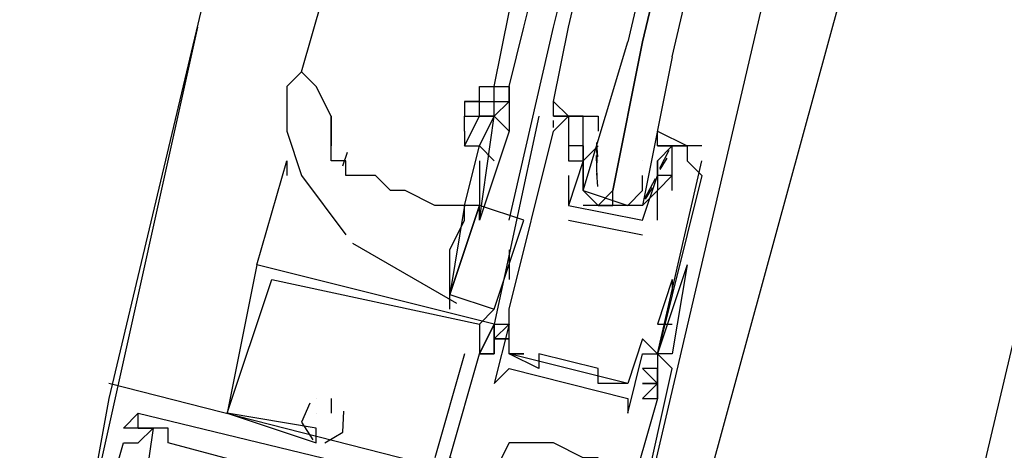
# Model space of a CAD drawing. Header units: feet. Extents: x -79 to 198, y -22 to 181.
# Tile 155 of 203: x 119.187 to 120.072, y 83.824 to 84.211. Entities that reach past the tile are written whole.
import ezdxf

# ---------------------------------------------------------------- set-up
doc = ezdxf.new("R2010")
doc.units = ezdxf.units.FT
doc.layers.add('A-AREA-COMUN', color=252, linetype='CONTINUOUS')
doc.layers.add('A-LINEA', color=7, linetype='CONTINUOUS')

msp = doc.modelspace()

# ---------------------------------------------------------------- linework, layer by layer
at = {"layer": 'A-AREA-COMUN'}
msp.add_lwpolyline([(118, 75.4844), (119.808, 83.8044), (120.64, 86.8444), (120.64, 87.4133), (120.8, 87.52), (121.36, 89.8844)], dxfattribs=at)
at = {"layer": 'A-LINEA'}
for p, q in [((120.92, 90.8044), (119.2667, 83.8711)), ((121.6667, 90.6311), (120.0267, 83.6978)), ((119.64, 84.2044), (120.3467, 87.1644)), ((119.6667, 84.2044), (120.3733, 87.1644)), ((119.68, 84.2044), (120.3733, 87.1511)), ((120.5333, 87.1244), (119.84, 84.1644)), ((119.44, 84.1644), (119.4667, 84.2578)), ((119.6133, 84.1511), (119.6267, 84.2178)), ((119.24, 83.7244), (119.3467, 84.2044)), ((119.6267, 84.1511), (119.64, 84.2044)), ((119.6267, 84.0311), (119.6667, 84.2044)), ((119.84, 84.1644), (119.7467, 83.7644)), ((119.6133, 84.1378), (119.6133, 84.1511)), ((119.4667, 84.0978), (119.4667, 84.1244)), ((119.4667, 84.1244), (119.4667, 84.0978)), ((119.5867, 84.1244), (119.5867, 84.1244)), ((119.6533, 84.1244), (119.6533, 84.1244)), ((119.6665, 84.1143), (119.6666, 84.1205)), ((119.6665, 84.1143), (119.6666, 84.1205)), ((119.6665, 84.1143), (119.6666, 84.1205)), ((119.6667, 84.1244), (119.6667, 84.1244)), ((119.68, 84.1244), (119.68, 84.1244)), ((119.68, 84.1244), (119.68, 84.1244)), ((119.68, 84.1244), (119.68, 84.1244)), ((119.68, 84.1244), (119.68, 84.1244)), ((119.6933, 84.1244), (119.6933, 84.1244)), ((119.6667, 84.1111), (119.6667, 84.1111)), ((119.68, 84.1111), (119.68, 84.1111)), ((119.6933, 84.1111), (119.6933, 84.1111)), ((119.7059, 84.0826), (119.7056, 84.1009)), ((119.4811, 84.0918), (119.4769, 84.0795)), ((119.5867, 84.0444), (119.6, 84.0978)), ((119.68, 84.0978), (119.68, 84.0978)), ((119.6933, 84.0978), (119.6933, 84.0978)), ((119.6933, 84.0978), (119.6933, 84.0978)), ((119.7067, 84.0978), (119.6933, 84.0844)), ((119.7065, 84.088), (119.7055, 84.0998)), ((119.7067, 84.0978), (119.7067, 84.0978)), ((119.76, 84.0978), (119.76, 84.0978)), ((119.7703, 84.0937), (119.7619, 84.0775)), ((119.7733, 84.0978), (119.7733, 84.0978)), ((119.7733, 84.0978), (119.7733, 84.0978)), ((119.7867, 84.0978), (119.7867, 84.0978)), ((119.8, 84.0978), (119.8, 84.0978)), ((119.4, 83.9911), (119.4267, 84.0844)), ((119.4267, 84.0844), (119.4267, 84.0711)), ((119.6, 84.0844), (119.6, 84.0444)), ((119.68, 84.0844), (119.68, 84.0844)), ((119.68, 84.0844), (119.68, 84.0844)), ((119.6933, 84.0844), (119.6933, 84.0844)), ((119.6933, 84.0844), (119.6933, 84.0844)), ((119.7058, 84.0688), (119.7052, 84.0892)), ((119.7067, 84.0844), (119.7067, 84.0844)), ((119.7467, 84.0844), (119.7467, 84.0844)), ((119.76, 84.0844), (119.76, 84.0844)), ((119.76, 84.0711), (119.76, 84.0844)), ((119.7685, 84.0867), (119.7623, 84.0765)), ((119.7867, 84.0844), (119.7867, 84.0844)), ((119.8, 84.0844), (119.8, 84.0844)), ((119.68, 84.0711), (119.68, 84.0711)), ((119.6933, 84.0711), (119.6933, 84.0711)), ((119.7065, 84.0613), (119.7055, 84.0732)), ((119.758, 84.0683), (119.7484, 84.0503)), ((119.76, 84.0711), (119.76, 84.0711)), ((119.76, 84.0711), (119.76, 84.0711)), ((119.7733, 84.0711), (119.7733, 84.0711)), ((119.8, 84.0711), (119.8, 84.0711)), ((119.7467, 84.0578), (119.7467, 84.0578)), ((119.7552, 84.06), (119.7489, 84.0499)), ((119.76, 84.0578), (119.76, 84.0578)), ((119.76, 84.0578), (119.76, 84.0578)), ((119.7733, 84.0578), (119.7733, 84.0578)), ((119.5867, 84.0444), (119.5867, 84.0444)), ((119.5867, 84.0444), (119.5867, 84.0444)), ((119.6, 84.0311), (119.6, 84.0444)), ((119.68, 84.0444), (119.68, 84.0444)), ((119.68, 84.0444), (119.68, 84.0444)), ((119.7333, 84.0444), (119.6933, 84.0444)), ((119.7067, 84.0444), (119.72, 84.0444)), ((119.6133, 83.9511), (119.64, 84.0311)), ((119.68, 84.0311), (119.7467, 84.0178)), ((119.68, 84.0311), (119.68, 84.0311)), ((119.7467, 84.0311), (119.7467, 84.0311)), ((119.7467, 84.0311), (119.7467, 84.0311)), ((119.76, 84.0311), (119.76, 84.0311)), ((119.7467, 84.0178), (119.7467, 84.0178)), ((119.486, 84.0105), (119.5794, 83.9567)), ((119.6267, 84.0044), (119.6267, 83.9778)), ((119.4, 83.9911), (119.4, 83.9911)), ((119.4, 83.9911), (119.4, 83.9911)), ((119.4, 83.9911), (119.4, 83.9911)), ((119.4, 83.9911), (119.4, 83.9911)), ((119.4, 83.9911), (119.4, 83.9911)), ((119.4, 83.9911), (119.4, 83.9911)), ((119.4, 83.9911), (119.4, 83.9911)), ((119.4, 83.9911), (119.4, 83.9911)), ((119.4, 83.9911), (119.4, 83.9911)), ((119.7867, 83.9911), (119.76, 83.9111)), ((119.7867, 83.9911), (119.76, 83.9111)), ((119.4, 83.9778), (119.4, 83.9778)), ((119.4, 83.9778), (119.4, 83.9778)), ((119.4, 83.9778), (119.4, 83.9778)), ((119.4133, 83.9778), (119.4133, 83.9778)), ((119.4133, 83.9778), (119.4133, 83.9778)), ((119.4133, 83.9778), (119.4133, 83.9778)), ((119.7733, 83.9778), (119.76, 83.9378)), ((119.7733, 83.9778), (119.7733, 83.9644)), ((119.5733, 83.9511), (119.5733, 83.9644)), ((119.6, 83.9378), (119.6133, 83.9511)), ((119.6267, 83.9511), (119.6267, 83.9511)), ((119.6267, 83.9511), (119.6267, 83.9511)), ((119.6, 83.9378), (119.6, 83.9378)), ((119.6, 83.9378), (119.6, 83.9378)), ((119.6, 83.9378), (119.6, 83.9378)), ((119.6133, 83.9378), (119.6133, 83.9378)), ((119.6133, 83.9378), (119.6133, 83.9378)), ((119.6133, 83.9378), (119.6133, 83.9378)), ((119.6133, 83.9378), (119.6133, 83.9378)), ((119.6133, 83.9378), (119.6133, 83.9378)), ((119.6133, 83.9378), (119.6133, 83.9378)), ((119.6133, 83.9378), (119.6133, 83.9378)), ((119.6267, 83.9378), (119.6267, 83.9378)), ((119.76, 83.9378), (119.7733, 83.9378)), ((119.6133, 83.9244), (119.6133, 83.9244)), ((119.6133, 83.9244), (119.6133, 83.9244)), ((119.6133, 83.9244), (119.6133, 83.9244)), ((119.6133, 83.9244), (119.6133, 83.9244)), ((119.6133, 83.9244), (119.6133, 83.9244)), ((119.6133, 83.9244), (119.6133, 83.9244)), ((119.6133, 83.9244), (119.6133, 83.9244)), ((119.6133, 83.9244), (119.6133, 83.9244)), ((119.6133, 83.9244), (119.6133, 83.9244)), ((119.7467, 83.9244), (119.7467, 83.9244)), ((119.5867, 83.9111), (119.56, 83.8178)), ((119.5867, 83.9111), (119.56, 83.8178)), ((119.5867, 83.9111), (119.56, 83.8178)), ((119.5867, 83.9111), (119.5867, 83.9111)), ((119.5867, 83.9111), (119.5867, 83.9111)), ((119.5867, 83.9111), (119.5867, 83.9111)), ((119.6133, 83.9111), (119.6, 83.9111)), ((119.6, 83.9111), (119.6, 83.9111)), ((119.6, 83.9111), (119.6, 83.9111)), ((119.6, 83.9111), (119.6, 83.9111)), ((119.6133, 83.9111), (119.6, 83.9111)), ((119.6, 83.9111), (119.6, 83.9111)), ((119.6, 83.9111), (119.6, 83.9111)), ((119.6, 83.9111), (119.6, 83.9111)), ((119.6133, 83.9111), (119.6, 83.9111)), ((119.6, 83.9111), (119.6, 83.9111)), ((119.6, 83.9111), (119.6, 83.9111)), ((119.6, 83.9111), (119.6, 83.9111)), ((119.6133, 83.9111), (119.6133, 83.9111)), ((119.6133, 83.9111), (119.6133, 83.9111)), ((119.6133, 83.9111), (119.6133, 83.9111)), ((119.6133, 83.9111), (119.6133, 83.9111)), ((119.6133, 83.9111), (119.6133, 83.9111)), ((119.6133, 83.9111), (119.6133, 83.9111)), ((119.6133, 83.9111), (119.6133, 83.9111)), ((119.6133, 83.9111), (119.6133, 83.9111)), ((119.6133, 83.9111), (119.6133, 83.9111)), ((119.6267, 83.9111), (119.6267, 83.9111)), ((119.6267, 83.9111), (119.6267, 83.9111)), ((119.7333, 83.8844), (119.6267, 83.9111)), ((119.7333, 83.8844), (119.6267, 83.9111)), ((119.7333, 83.8844), (119.6267, 83.9111)), ((119.64, 83.9111), (119.64, 83.9111)), ((119.6533, 83.9111), (119.6533, 83.9111)), ((119.7467, 83.9111), (119.7467, 83.9111)), ((119.76, 83.9111), (119.76, 83.9111)), ((119.76, 83.9111), (119.76, 83.9111)), ((119.76, 83.9111), (119.76, 83.9111)), ((119.76, 83.9111), (119.76, 83.9111)), ((119.76, 83.9111), (119.76, 83.9111)), ((119.7733, 83.9111), (119.7733, 83.9111)), ((119.6267, 83.8978), (119.6267, 83.8978)), ((119.6533, 83.8978), (119.6533, 83.8978)), ((119.7067, 83.8978), (119.7067, 83.8978)), ((119.76, 83.8978), (119.7467, 83.8978)), ((119.76, 83.8978), (119.7467, 83.8978)), ((119.76, 83.8978), (119.76, 83.8978)), ((119.76, 83.8978), (119.76, 83.8978)), ((119.76, 83.8978), (119.76, 83.8978)), ((119.7733, 83.8978), (119.7733, 83.8978)), ((119.7733, 83.8978), (119.7733, 83.8978)), ((119.7733, 83.8978), (119.7733, 83.8978)), ((119.2667, 83.8844), (119.2667, 83.8844)), ((119.2667, 83.8844), (119.2667, 83.8844)), ((119.2667, 83.8844), (119.2667, 83.8844)), ((119.6133, 83.8844), (119.6133, 83.8844)), ((119.7067, 83.8844), (119.7067, 83.8844)), ((119.7333, 83.8844), (119.7333, 83.8844)), ((119.76, 83.8844), (119.7467, 83.8844)), ((119.76, 83.8844), (119.7467, 83.8844)), ((119.76, 83.8844), (119.76, 83.8844)), ((119.76, 83.8844), (119.76, 83.8844)), ((119.76, 83.8844), (119.76, 83.8844)), ((119.76, 83.8844), (119.76, 83.8844)), ((119.2667, 83.8711), (119.2667, 83.8711)), ((119.2667, 83.8711), (119.2667, 83.8711)), ((119.2667, 83.8711), (119.2667, 83.8711)), ((119.4533, 83.8711), (119.4533, 83.8711)), ((119.4533, 83.8711), (119.4533, 83.8711)), ((119.4533, 83.8711), (119.4533, 83.8711)), ((119.4533, 83.8711), (119.4533, 83.8711)), ((119.4533, 83.8711), (119.4533, 83.8711)), ((119.4533, 83.8711), (119.4533, 83.8711)), ((119.4667, 83.8711), (119.4667, 83.8578)), ((119.4667, 83.8711), (119.4667, 83.8711)), ((119.4667, 83.8711), (119.4667, 83.8578)), ((119.4667, 83.8711), (119.4667, 83.8711)), ((119.4667, 83.8711), (119.4667, 83.8578)), ((119.4667, 83.8711), (119.4667, 83.8711)), ((119.7333, 83.8711), (119.7333, 83.8711)), ((119.7467, 83.8711), (119.7467, 83.8711)), ((119.7467, 83.8711), (119.7467, 83.8711)), ((119.7467, 83.8711), (119.7467, 83.8711)), ((119.76, 83.8711), (119.76, 83.8711)), ((119.76, 83.8711), (119.76, 83.8711)), ((119.76, 83.8711), (119.76, 83.8711)), ((119.76, 83.8711), (119.76, 83.8711)), ((119.76, 83.8711), (119.76, 83.8711)), ((119.76, 83.8711), (119.76, 83.8711)), ((119.2933, 83.8578), (119.2933, 83.8578)), ((119.2933, 83.8578), (119.2933, 83.8578)), ((119.2933, 83.8578), (119.2933, 83.8578)), ((119.2933, 83.8578), (119.2933, 83.8578)), ((119.2933, 83.8578), (119.2933, 83.8578)), ((119.2933, 83.8578), (119.2933, 83.8578)), ((119.3733, 83.8578), (119.3733, 83.8578)), ((119.3733, 83.8578), (119.3733, 83.8578)), ((119.3733, 83.8578), (119.3733, 83.8578)), ((119.3733, 83.8578), (119.3733, 83.8578)), ((119.3733, 83.8578), (119.3733, 83.8578)), ((119.3733, 83.8578), (119.3733, 83.8578)), ((119.4533, 83.8578), (119.4533, 83.8578)), ((119.4533, 83.8578), (119.4533, 83.8578)), ((119.4533, 83.8578), (119.4533, 83.8578)), ((119.4667, 83.8578), (119.4667, 83.8578)), ((119.4667, 83.8578), (119.4667, 83.8578)), ((119.4667, 83.8578), (119.4667, 83.8578)), ((119.7333, 83.8578), (119.7333, 83.8578)), ((119.28, 83.8444), (119.28, 83.8444)), ((119.28, 83.8444), (119.28, 83.8444)), ((119.28, 83.8444), (119.28, 83.8444)), ((119.28, 83.8444), (119.28, 83.8444)), ((119.28, 83.8444), (119.28, 83.8444)), ((119.28, 83.8444), (119.28, 83.8444)), ((119.2933, 83.8444), (119.2933, 83.8444)), ((119.2933, 83.8444), (119.2933, 83.8444)), ((119.2933, 83.8444), (119.2933, 83.8444)), ((119.2933, 83.8444), (119.2933, 83.8444)), ((119.2933, 83.8444), (119.2933, 83.8444)), ((119.2933, 83.8444), (119.2933, 83.8444)), ((119.2933, 83.8444), (119.2933, 83.8444)), ((119.2933, 83.8444), (119.2933, 83.8444)), ((119.2933, 83.8444), (119.2933, 83.8444)), ((119.3067, 83.8444), (119.3067, 83.8444)), ((119.3067, 83.8444), (119.3067, 83.8444)), ((119.3067, 83.8444), (119.3067, 83.8444)), ((119.3067, 83.8444), (119.3067, 83.8444)), ((119.3067, 83.8444), (119.3067, 83.8444)), ((119.3067, 83.8444), (119.3067, 83.8444)), ((119.32, 83.8444), (119.32, 83.8444)), ((119.32, 83.8444), (119.32, 83.8444)), ((119.32, 83.8444), (119.32, 83.8444)), ((119.4533, 83.8444), (119.4533, 83.8444)), ((119.4533, 83.8444), (119.4533, 83.8444)), ((119.4533, 83.8444), (119.4533, 83.8444)), ((119.4533, 83.8444), (119.4533, 83.8444)), ((119.4533, 83.8444), (119.4533, 83.8444)), ((119.4533, 83.8444), (119.4533, 83.8444)), ((119.28, 83.8311), (119.28, 83.8311)), ((119.28, 83.8311), (119.28, 83.8311)), ((119.28, 83.8311), (119.28, 83.8311)), ((119.2933, 83.8311), (119.2933, 83.8311)), ((119.2933, 83.8311), (119.2933, 83.8311)), ((119.2933, 83.8311), (119.2933, 83.8311)), ((119.32, 83.8311), (119.32, 83.8311)), ((119.32, 83.8311), (119.32, 83.8311)), ((119.32, 83.8311), (119.32, 83.8311)), ((119.4533, 83.8311), (119.4533, 83.8311)), ((119.4533, 83.8311), (119.4533, 83.8311)), ((119.4533, 83.8311), (119.4533, 83.8311)), ((119.6267, 83.8311), (119.6267, 83.8311)), ((119.6267, 83.8311), (119.6267, 83.8311)), ((119.6267, 83.8311), (119.6267, 83.8311)), ((119.64, 83.8311), (119.64, 83.8311)), ((119.64, 83.8311), (119.64, 83.8311)), ((119.64, 83.8311), (119.64, 83.8311)), ((119.64, 83.8311), (119.64, 83.8311)), ((119.6667, 83.8311), (119.6667, 83.8311)), ((119.6667, 83.8311), (119.6667, 83.8311)), ((119.6667, 83.8311), (119.6667, 83.8311)), ((119.6667, 83.8311), (119.6667, 83.8311)), ((119.6667, 83.8311), (119.6667, 83.8311))]:
    msp.add_line(p, q, dxfattribs=at)
for points in [[(119.7733, 84.1778), (120.48, 87.1911), (120.4667, 87.2044), (119.7467, 84.1911), (120.4667, 87.2044), (120.4533, 87.2044), (120.44, 87.2044), (119.7333, 84.1911)], [(119.68, 84.1244), (119.68, 84.1244), (119.6667, 84.1378), (119.68, 84.2044)], [(119.7733, 84.1778), (119.7467, 84.0444), (119.7333, 84.0444), (119.72, 84.0444), (119.72, 84.0578), (119.7467, 84.1911), (119.72, 84.0578), (119.7067, 84.0444), (119.6933, 84.0578), (119.7333, 84.1911)], [(119.4667, 84.1244), (119.4533, 84.1511), (119.44, 84.1644), (119.4267, 84.1511)], [(119.4267, 84.1511), (119.4267, 84.1378), (119.4267, 84.1111), (119.44, 84.0711), (119.48, 84.0178)], [(119.5867, 84.1378), (119.6, 84.1378), (119.6, 84.1511)], [(119.6, 84.1378), (119.6, 84.1511), (119.6133, 84.1511), (119.6267, 84.1511), (119.6267, 84.1511)], [(119.6267, 84.1511), (119.6267, 84.1378), (119.6267, 84.1511)], [(119.6, 84.1378), (119.5867, 84.1378), (119.5867, 84.1244), (119.6, 84.1244), (119.6, 84.1244)], [(119.6133, 84.1244), (119.6, 84.1244), (119.6, 84.1378), (119.6133, 84.1378)], [(119.6133, 84.1378), (119.6267, 84.1378), (119.6133, 84.1244), (119.6133, 84.1378)], [(119.6267, 84.1378), (119.6267, 84.1378), (119.6267, 84.1111)], [(119.6667, 84.1244), (119.68, 84.1244), (119.6667, 84.1244), (119.6667, 84.1378)], [(119.68, 84.1244), (119.68, 84.1244), (119.6667, 84.1378)], [(119.6667, 84.1244), (119.68, 84.1244), (119.6667, 84.1244), (119.6667, 84.1378)], [(119.68, 84.1244), (119.68, 84.1244), (119.6667, 84.1378)], [(119.6667, 84.1244), (119.68, 84.1244), (119.6667, 84.1244), (119.6667, 84.1378)], [(119.5867, 84.0978), (119.6, 84.1244), (119.6133, 84.1244)], [(119.5867, 84.1111), (119.5867, 84.1244), (119.6, 84.1244)], [(119.6, 84.0311), (119.6133, 84.1244), (119.6267, 84.1111), (119.6, 84.0311)], [(119.6, 84.0978), (119.6133, 84.1244), (119.6133, 84.1244), (119.6133, 84.1244)], [(119.6533, 84.1244), (119.6133, 83.9378), (119.6267, 83.9378), (119.6133, 83.8844), (119.6267, 83.8978), (119.7333, 83.8711), (119.7333, 83.8578), (119.7467, 83.9111), (119.76, 83.9111), (119.8, 84.0844)], [(119.6267, 83.9511), (119.6667, 84.1111), (119.68, 84.1244), (119.68, 84.1111), (119.68, 84.0844), (119.68, 84.0844)], [(119.6933, 84.1111), (119.6933, 84.1244), (119.6667, 84.1244)], [(119.6933, 84.0578), (119.6933, 84.0711), (119.6933, 84.0844), (119.6933, 84.1111), (119.6933, 84.1244), (119.68, 84.1244), (119.7067, 84.1244), (119.7067, 84.1111)], [(119.5867, 84.1111), (119.5867, 84.0978), (119.6, 84.0978), (119.6133, 84.0844)], [(119.76, 84.0978), (119.76, 84.1111), (119.7867, 84.0978), (119.7733, 84.0978), (119.76, 84.0978), (119.7733, 84.0978), (119.76, 84.0844), (119.76, 84.0711), (119.76, 84.0578), (119.7467, 84.0444)], [(119.5867, 84.0444), (119.5733, 84.0444), (119.56, 84.0444), (119.5333, 84.0578), (119.52, 84.0578), (119.5067, 84.0711), (119.4933, 84.0711), (119.48, 84.0711), (119.48, 84.0844), (119.4667, 84.0844), (119.4667, 84.0978)], [(119.7733, 84.0578), (119.7733, 84.0978), (119.7867, 84.0978), (119.7867, 84.0844), (119.8, 84.0711), (119.76, 83.9111), (119.7467, 83.9244), (119.7333, 83.8844), (119.7067, 83.8844), (119.7067, 83.8978), (119.6533, 83.9111), (119.6533, 83.8978), (119.6267, 83.9111), (119.64, 83.9111), (119.6267, 83.9111), (119.6267, 83.9511)], [(119.6933, 84.0978), (119.6933, 84.0844), (119.6933, 84.0978), (119.68, 84.0978), (119.68, 84.0844), (119.6933, 84.0844), (119.68, 84.0444), (119.7467, 84.0311), (119.76, 84.0711), (119.76, 84.0578), (119.7733, 84.0711), (119.76, 84.0711), (119.76, 84.0844), (119.76, 84.0844)], [(119.8, 84.0978), (119.7733, 84.0978), (119.76, 84.0978)], [(119.6933, 84.0844), (119.6933, 84.0711), (119.6933, 84.0578), (119.7333, 84.0444), (119.7467, 84.0578), (119.7467, 84.0711)], [(119.68, 84.0711), (119.68, 84.0444), (119.68, 84.0444)], [(119.76, 84.0311), (119.76, 84.0578), (119.76, 84.0578)], [(119.64, 84.0311), (119.6, 84.0444), (119.5733, 83.9644), (119.6133, 83.9511)], [(119.5867, 84.0444), (119.5867, 84.0444), (119.5733, 83.9644), (119.5733, 83.9644), (119.6, 84.0444), (119.5867, 84.0444), (119.5867, 84.0444)], [(119.5733, 83.9644), (119.5733, 83.9778), (119.5733, 84.0044), (119.5867, 84.0311), (119.5867, 84.0444), (119.5867, 84.0444)], [(119.4, 83.9911), (119.3733, 83.8578), (119.4533, 83.8311), (119.4533, 83.8444)], [(119.4, 83.9911), (119.3733, 83.8578), (119.4533, 83.8311), (119.4533, 83.8444)], [(119.4, 83.9911), (119.3733, 83.8578), (119.4533, 83.8311), (119.4533, 83.8444)], [(119.7467, 83.7778), (119.7733, 83.8978), (119.76, 83.9111), (119.76, 83.8978), (119.76, 83.8711), (119.76, 83.8844), (119.7467, 83.8711), (119.76, 83.8711), (119.7333, 83.7778), (119.7067, 83.7911), (119.7067, 83.8178), (119.6933, 83.8178), (119.6667, 83.8311), (119.64, 83.8311), (119.6267, 83.8311), (119.6133, 83.8044), (119.5733, 83.8178), (119.6, 83.9111), (119.6133, 83.9111), (119.6, 83.9111), (119.6133, 83.9378), (119.6133, 83.9244), (119.6133, 83.9378), (119.4, 83.9911)], [(119.7467, 83.7778), (119.7733, 83.8978), (119.76, 83.9111), (119.76, 83.8978), (119.76, 83.8711), (119.76, 83.8844), (119.7467, 83.8711), (119.76, 83.8711), (119.7333, 83.7778), (119.7067, 83.7911), (119.7067, 83.8178), (119.6933, 83.8178), (119.6667, 83.8311), (119.64, 83.8311), (119.6267, 83.8311), (119.6133, 83.8044), (119.5733, 83.8178), (119.6, 83.9111), (119.6133, 83.9111), (119.6, 83.9111), (119.6133, 83.9378), (119.6133, 83.9244), (119.6133, 83.9378), (119.4, 83.9911)], [(119.7467, 83.7778), (119.7733, 83.8978), (119.76, 83.9111), (119.76, 83.8978), (119.76, 83.8711), (119.76, 83.8844), (119.7467, 83.8711), (119.76, 83.8711), (119.7333, 83.7778), (119.7067, 83.7911), (119.7067, 83.8178), (119.6933, 83.8178), (119.6667, 83.8311), (119.64, 83.8311), (119.6267, 83.8311), (119.6133, 83.8044), (119.5733, 83.8178), (119.6, 83.9111), (119.6133, 83.9111), (119.6, 83.9111), (119.6133, 83.9378), (119.6133, 83.9244), (119.6133, 83.9378), (119.4, 83.9911)], [(119.7867, 83.9911), (119.7867, 83.9911), (119.7867, 83.9911), (119.7733, 83.9111), (119.76, 83.9111)], [(119.4533, 83.8444), (119.3733, 83.8578), (119.4133, 83.9778), (119.6, 83.9378), (119.6, 83.9111), (119.6, 83.9111)], [(119.4533, 83.8444), (119.3733, 83.8578), (119.4133, 83.9778), (119.6, 83.9378), (119.6, 83.9111), (119.6, 83.9111)], [(119.4533, 83.8444), (119.3733, 83.8578), (119.4133, 83.9778), (119.6, 83.9378), (119.6, 83.9111), (119.6, 83.9111)], [(119.6133, 83.9378), (119.6133, 83.9378), (119.6, 83.9111), (119.6, 83.9111), (119.6133, 83.9378)], [(119.6133, 83.9378), (119.6133, 83.9378), (119.6, 83.9111), (119.6, 83.9111), (119.6133, 83.9378)], [(119.6133, 83.9378), (119.6133, 83.9378), (119.6, 83.9111), (119.6, 83.9111), (119.6133, 83.9378)], [(119.6133, 83.9244), (119.6267, 83.9244), (119.6133, 83.9244), (119.6133, 83.9111), (119.6133, 83.9244), (119.6267, 83.9378)], [(119.6133, 83.9244), (119.6267, 83.9244), (119.6133, 83.9244), (119.6133, 83.9111), (119.6133, 83.9244), (119.6267, 83.9378)], [(119.6133, 83.9244), (119.6267, 83.9244), (119.6133, 83.9244), (119.6133, 83.9111), (119.6133, 83.9244), (119.6267, 83.9378)], [(119.6267, 83.9244), (119.6133, 83.9244), (119.6267, 83.9244)], [(119.6267, 83.9244), (119.6133, 83.9244), (119.6267, 83.9244)], [(119.6267, 83.9244), (119.6133, 83.9244), (119.6267, 83.9244)], [(119.7467, 83.8978), (119.76, 83.8844), (119.7467, 83.8978)], [(119.76, 83.8978), (119.76, 83.8978), (119.76, 83.8978), (119.76, 83.8711), (119.76, 83.8711), (119.76, 83.8978)], [(119.9333, 83.7111), (119.9467, 83.7111), (119.2667, 83.8844)], [(119.9333, 83.7111), (119.9467, 83.7111), (119.2667, 83.8844)], [(119.9333, 83.7111), (119.9467, 83.7111), (119.2667, 83.8844)], [(119.7467, 83.8844), (119.76, 83.8844), (119.7467, 83.8844)], [(119.7467, 83.8844), (119.76, 83.8844), (119.7467, 83.8844)], [(119.2667, 83.8711), (119.24, 83.7244), (119.2533, 83.7244)], [(119.2667, 83.8711), (119.24, 83.7244), (119.2533, 83.7244)], [(119.2667, 83.8711), (119.24, 83.7244), (119.2533, 83.7244)], [(119.4476, 83.8668), (119.4401, 83.8496), (119.4501, 83.8337)], [(119.4476, 83.8668), (119.4401, 83.8496), (119.4501, 83.8337)], [(119.4476, 83.8668), (119.4401, 83.8496), (119.4501, 83.8337)], [(119.7333, 83.7511), (119.72, 83.7511), (119.72, 83.7244), (119.32, 83.8311), (119.32, 83.8444), (119.2933, 83.8444), (119.2933, 83.8578), (119.28, 83.8444)], [(119.28, 83.8444), (119.2933, 83.8578), (119.7333, 83.7511), (119.7333, 83.7378), (119.72, 83.7378)], [(119.7333, 83.7511), (119.72, 83.7511), (119.72, 83.7244), (119.32, 83.8311), (119.32, 83.8444), (119.2933, 83.8444), (119.2933, 83.8578), (119.28, 83.8444)], [(119.28, 83.8444), (119.2933, 83.8578), (119.7333, 83.7511), (119.7333, 83.7378), (119.72, 83.7378)], [(119.7333, 83.7511), (119.72, 83.7511), (119.72, 83.7244), (119.32, 83.8311), (119.32, 83.8444), (119.2933, 83.8444), (119.2933, 83.8578), (119.28, 83.8444)], [(119.28, 83.8444), (119.2933, 83.8578), (119.7333, 83.7511), (119.7333, 83.7378), (119.72, 83.7378)], [(119.461, 83.8311), (119.4771, 83.8408), (119.4781, 83.8596)], [(119.461, 83.8311), (119.4771, 83.8408), (119.4781, 83.8596)], [(119.461, 83.8311), (119.4771, 83.8408), (119.4781, 83.8596)], [(119.2667, 83.6311), (119.2667, 83.6444), (119.2533, 83.6444), (119.2667, 83.7244), (119.2533, 83.7378), (119.28, 83.8311), (119.2933, 83.8311), (119.3067, 83.8444), (119.28, 83.8444)], [(119.2667, 83.6311), (119.2667, 83.6444), (119.2533, 83.6444), (119.2667, 83.7244), (119.2533, 83.7378), (119.28, 83.8311), (119.2933, 83.8311), (119.3067, 83.8444), (119.28, 83.8444)], [(119.2667, 83.6311), (119.2667, 83.6444), (119.2533, 83.6444), (119.2667, 83.7244), (119.2533, 83.7378), (119.28, 83.8311), (119.2933, 83.8311), (119.3067, 83.8444), (119.28, 83.8444)], [(119.2933, 83.8444), (119.3067, 83.8444), (119.2933, 83.7511)], [(119.2933, 83.8444), (119.3067, 83.8444), (119.2933, 83.7511)], [(119.2933, 83.8444), (119.3067, 83.8444), (119.2933, 83.7511)], [(119.6933, 83.8178), (119.6667, 83.8311), (119.6667, 83.8311), (119.64, 83.8311)]]:
    msp.add_lwpolyline(points, dxfattribs=at)

doc.saveas('drawing.dxf')
